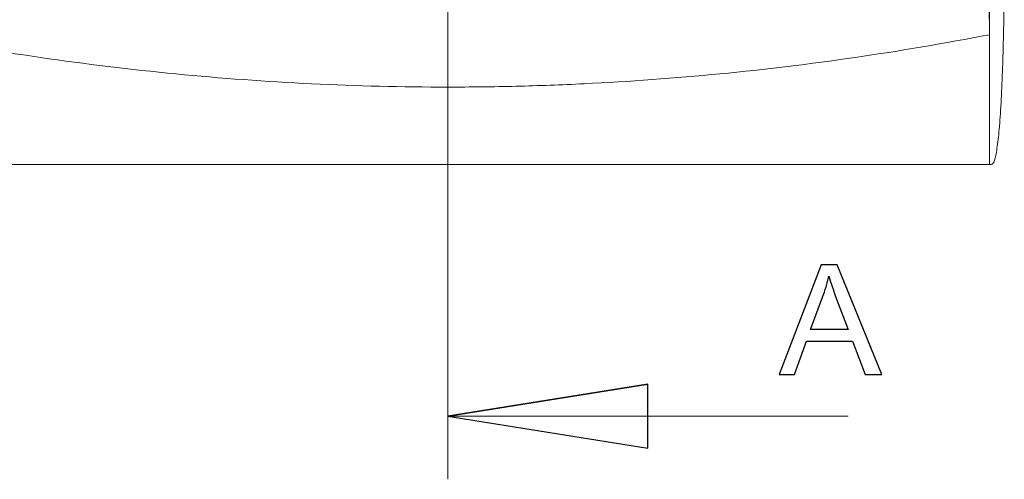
# Model space of a CAD drawing. Header units: millimetres. Extents: x -138 to 130, y -97 to 99.
# Tile 7 of 31: x -92 to -60, y -43 to -28. Entities that reach past the tile are written whole.
import ezdxf
from ezdxf.lldxf.tags import DXFTag

# ---------------------------------------------------------------- set-up
doc = ezdxf.new("R2010")
doc.units = ezdxf.units.MM
doc.header["$MEASUREMENT"] = 0
doc.layers.add('layer 1', color=7, linetype='Continuous')
tags = doc.linetypes.add('New Line1', pattern=[9.9, 6.3, -1.2, 1.2, -1.2]).pattern_tags.tags
tags[10:11] = [DXFTag(74, 4), DXFTag(75, 0), DXFTag(340, '0'), DXFTag(46, 1.0), DXFTag(50, 0.0), DXFTag(44, 0.0), DXFTag(45, 0.0)]
tags[8:9] = [DXFTag(74, 4), DXFTag(75, 0), DXFTag(340, '0'), DXFTag(46, 1.0), DXFTag(50, 0.0), DXFTag(44, 0.0), DXFTag(45, 0.0)]
tags[6:7] = [DXFTag(74, 4), DXFTag(75, 0), DXFTag(340, '0'), DXFTag(46, 1.0), DXFTag(50, 0.0), DXFTag(44, 0.0), DXFTag(45, 0.0)]
tags[4:5] = [DXFTag(74, 4), DXFTag(75, 0), DXFTag(340, '0'), DXFTag(46, 1.0), DXFTag(50, 0.0), DXFTag(44, 0.0), DXFTag(45, 0.0)]

msp = doc.modelspace()

# ---------------------------------------------------------------- linework, layer by layer
at = {"layer": 'layer 1', "linetype": 'New Line1', "lineweight": 9}
msp.add_open_spline([(-77.9382, 49.2972), (-77.9382, 49.2972), (-77.9382, -43.0261), (-77.9382, -43.0261)], degree=3, dxfattribs=at)
at = {"layer": 'layer 1', "lineweight": 15}
for points, knots in [([(-61.1645, -26.2792), (-61.137, -26.2827), (-61.1101, -26.3025), (-61.0836, -26.338), (-61.0836, -26.338), (-61.0704, -26.3558), (-61.0573, -26.3775), (-61.0443, -26.4034), (-61.0443, -26.4034), (-61.0313, -26.4292), (-61.0184, -26.4594), (-61.0059, -26.493), (-61.0059, -26.493), (-60.9809, -26.5603), (-60.9572, -26.642), (-60.9349, -26.7379), (-60.9349, -26.7379), (-60.9125, -26.8339), (-60.8914, -26.9454), (-60.8725, -27.0668), (-60.8725, -27.0668), (-60.8536, -27.1883), (-60.8367, -27.3204), (-60.8219, -27.4633), (-60.8219, -27.4633), (-60.8145, -27.5348), (-60.8076, -27.6091), (-60.8013, -27.6846), (-60.8013, -27.6846), (-60.7951, -27.7601), (-60.7894, -27.837), (-60.7844, -27.9155), (-60.7844, -27.9155), (-60.7744, -28.0723), (-60.7667, -28.2357), (-60.7616, -28.4036), (-60.7616, -28.4036), (-60.7564, -28.5715), (-60.7539, -28.7411), (-60.7539, -28.9124)], [0, 0, 0, 0, 0.0909091, 0.0909091, 0.0909091, 0.0909091, 0.1818182, 0.1818182, 0.1818182, 0.1818182, 0.2727273, 0.2727273, 0.2727273, 0.2727273, 0.3636364, 0.3636364, 0.3636364, 0.3636364, 0.4545455, 0.4545455, 0.4545455, 0.4545455, 0.5454545, 0.5454545, 0.5454545, 0.5454545, 0.6363636, 0.6363636, 0.6363636, 0.6363636, 0.7272727, 0.7272727, 0.7272727, 0.7272727, 0.8181818, 0.8181818, 0.8181818, 0.8181818, 1, 1, 1, 1]), ([(-60.691, -33.0285), (-60.6588, -33.0285), (-60.6283, -32.9855), (-60.5995, -32.9011), (-60.5995, -32.9011), (-60.5851, -32.8589), (-60.571, -32.8064), (-60.5574, -32.7431), (-60.5574, -32.7431), (-60.5437, -32.6799), (-60.5303, -32.6057), (-60.5176, -32.5223), (-60.5176, -32.5223), (-60.4922, -32.3554), (-60.4689, -32.1512), (-60.4475, -31.9098), (-60.4475, -31.9098), (-60.4368, -31.7892), (-60.4265, -31.6588), (-60.4168, -31.5195), (-60.4168, -31.5195), (-60.407, -31.3803), (-60.3979, -31.2338), (-60.3893, -31.0802), (-60.3893, -31.0802), (-60.372, -30.7731), (-60.357, -30.4378), (-60.344, -30.0739), (-60.344, -30.0739), (-60.3374, -29.8919), (-60.3314, -29.7025), (-60.326, -29.5101), (-60.326, -29.5101), (-60.3206, -29.3177), (-60.3157, -29.1212), (-60.3114, -28.9207), (-60.3114, -28.9207), (-60.3071, -28.7202), (-60.3033, -28.5157), (-60.3, -28.3071), (-60.3, -28.3071), (-60.2968, -28.0985), (-60.294, -27.8849), (-60.2918, -27.6694), (-60.2918, -27.6694), (-60.2875, -27.2383), (-60.2853, -26.8024), (-60.2853, -26.3618)], [0, 0, 0, 0, 0.0769231, 0.0769231, 0.0769231, 0.0769231, 0.1538462, 0.1538462, 0.1538462, 0.1538462, 0.2307692, 0.2307692, 0.2307692, 0.2307692, 0.3076923, 0.3076923, 0.3076923, 0.3076923, 0.3846154, 0.3846154, 0.3846154, 0.3846154, 0.4615385, 0.4615385, 0.4615385, 0.4615385, 0.5384615, 0.5384615, 0.5384615, 0.5384615, 0.6153846, 0.6153846, 0.6153846, 0.6153846, 0.6923077, 0.6923077, 0.6923077, 0.6923077, 0.7692308, 0.7692308, 0.7692308, 0.7692308, 0.8461538, 0.8461538, 0.8461538, 0.8461538, 1, 1, 1, 1]), ([(-60.7539, -28.9124), (-63.5885, -29.4614), (-66.4382, -29.8773), (-69.3033, -30.1561), (-69.3033, -30.1561), (-70.7359, -30.2954), (-72.1724, -30.4005), (-73.6127, -30.4706), (-73.6127, -30.4706), (-74.3329, -30.5057), (-75.0546, -30.5321), (-75.7758, -30.5497), (-75.7758, -30.5497), (-76.4971, -30.5672), (-77.2179, -30.576), (-77.9382, -30.576), (-77.9382, -30.576), (-80.8195, -30.576), (-83.6933, -30.4358), (-86.5599, -30.1573), (-86.5599, -30.1573), (-87.9931, -30.0181), (-89.4255, -29.8442), (-90.8539, -29.6363), (-90.8539, -29.6363), (-92.2823, -29.4285), (-93.7052, -29.1869), (-95.1226, -28.9124)], [0, 0, 0, 0, 0.125, 0.125, 0.125, 0.125, 0.25, 0.25, 0.25, 0.25, 0.375, 0.375, 0.375, 0.375, 0.5, 0.5, 0.5, 0.5, 0.625, 0.625, 0.625, 0.625, 0.75, 0.75, 0.75, 0.75, 1, 1, 1, 1]), ([(-60.691, -33.0285), (-60.7025, -33.0285), (-60.714, -33.0285), (-60.7257, -33.0285), (-60.7257, -33.0285), (-60.7339, -33.0285), (-60.7421, -33.0285), (-60.7504, -33.0285)], [0, 0, 0, 0, 0.3333333, 0.3333333, 0.3333333, 0.3333333, 1, 1, 1, 1])]:
    msp.add_open_spline(points, degree=3, knots=knots, dxfattribs=at)
for points in [[(-60.7536, -33.0285), (-60.7536, -33.0285), (-60.7536, -26.3309), (-60.7536, -26.3309)], [(-60.7539, -33.0285), (-60.7539, -33.0285), (-60.7539, -28.9124), (-60.7539, -28.9124)], [(-60.7539, -33.0285), (-60.7539, -33.0285), (-95.1226, -33.0285), (-95.1226, -33.0285)], [(-60.7536, -33.0285), (-60.7536, -33.0285), (-60.7539, -33.0285), (-60.7539, -33.0285)]]:
    msp.add_open_spline(points, degree=3, dxfattribs=at)
at = {"layer": 'layer 1'}
for points, knots in [([(-67.4294, -39.6979), (-67.4294, -39.6979), (-66.0942, -36.2174), (-66.0942, -36.2174), (-66.0942, -36.2174), (-66.0942, -36.2174), (-65.5878, -36.2174), (-65.5878, -36.2174), (-65.5878, -36.2174), (-65.5878, -36.2174), (-64.1708, -39.6979), (-64.1708, -39.6979), (-64.1708, -39.6979), (-64.1708, -39.6979), (-64.695, -39.6979), (-64.695, -39.6979), (-64.695, -39.6979), (-64.695, -39.6979), (-65.0977, -38.643), (-65.0977, -38.643), (-65.0977, -38.643), (-65.0977, -38.643), (-66.5633, -38.643), (-66.5633, -38.643), (-66.5633, -38.643), (-66.5633, -38.643), (-66.9409, -39.6979), (-66.9409, -39.6979), (-66.9409, -39.6979), (-66.9409, -39.6979), (-67.4294, -39.6979), (-67.4294, -39.6979)], [0, 0, 0, 0, 0.1111111, 0.1111111, 0.1111111, 0.1111111, 0.2222222, 0.2222222, 0.2222222, 0.2222222, 0.3333333, 0.3333333, 0.3333333, 0.3333333, 0.4444444, 0.4444444, 0.4444444, 0.4444444, 0.5555556, 0.5555556, 0.5555556, 0.5555556, 0.6666667, 0.6666667, 0.6666667, 0.6666667, 0.7777778, 0.7777778, 0.7777778, 0.7777778, 1, 1, 1, 1]), ([(-66.428, -38.2687), (-66.428, -38.2687), (-65.2419, -38.2687), (-65.2419, -38.2687), (-65.2419, -38.2687), (-65.2419, -38.2687), (-65.6049, -37.3038), (-65.6049, -37.3038), (-65.6049, -37.3038), (-65.7142, -37.0105), (-65.7969, -36.7683), (-65.8544, -36.5771), (-65.8544, -36.5771), (-65.9022, -36.8039), (-65.9662, -37.0267), (-66.0464, -37.2471), (-66.0464, -37.2471), (-66.0464, -37.2471), (-66.428, -38.2687), (-66.428, -38.2687)], [0, 0, 0, 0, 0.1666667, 0.1666667, 0.1666667, 0.1666667, 0.3333333, 0.3333333, 0.3333333, 0.3333333, 0.5, 0.5, 0.5, 0.5, 0.6666667, 0.6666667, 0.6666667, 0.6666667, 1, 1, 1, 1]), ([(-77.9382, -41.0261), (-77.9382, -41.0261), (-71.5882, -40.0101), (-71.5882, -40.0101), (-71.5882, -40.0101), (-71.5882, -40.0101), (-77.9382, -41.0261), (-77.9382, -41.0261)], [0, 0, 0, 0, 0.3333333, 0.3333333, 0.3333333, 0.3333333, 1, 1, 1, 1]), ([(-71.5882, -40.0101), (-71.5882, -40.0101), (-71.5882, -42.0421), (-71.5882, -42.0421), (-71.5882, -42.0421), (-71.5882, -42.0421), (-77.9382, -41.0261), (-77.9382, -41.0261), (-77.9382, -41.0261), (-71.5882, -40.0101), (-71.5882, -40.0101)], [0, 0, 0, 0, 0.3333333, 0.3333333, 0.3333333, 0.3333333, 1, 1, 1, 7.4307664, 7.4307664, 7.4307664, 7.4307664])]:
    msp.add_open_spline(points, degree=3, knots=knots, dxfattribs=at)
at = {"layer": 'layer 1', "lineweight": 9}
for points, knots in [([(-77.9382, -41.0261), (-77.9382, -41.0261), (-71.5882, -40.0101), (-71.5882, -40.0101), (-71.5882, -40.0101), (-77.9382, -41.0261), (-77.9382, -41.0261)], [0, 0, 0, 0, 1, 1, 1, 7.4307664, 7.4307664, 7.4307664, 7.4307664]), ([(-71.5882, -40.0101), (-71.5882, -40.0101), (-71.5882, -42.0421), (-71.5882, -42.0421), (-71.5882, -42.0421), (-71.5882, -42.0421), (-77.9382, -41.0261), (-77.9382, -41.0261)], [0, 0, 0, 0, 0.3333333, 0.3333333, 0.3333333, 0.3333333, 1, 1, 1, 1])]:
    msp.add_open_spline(points, degree=3, knots=knots, dxfattribs=at)
msp.add_open_spline([(-65.2382, -41.0261), (-65.2382, -41.0261), (-77.9382, -41.0261), (-77.9382, -41.0261)], degree=3, dxfattribs=at)

doc.saveas('drawing.dxf')
